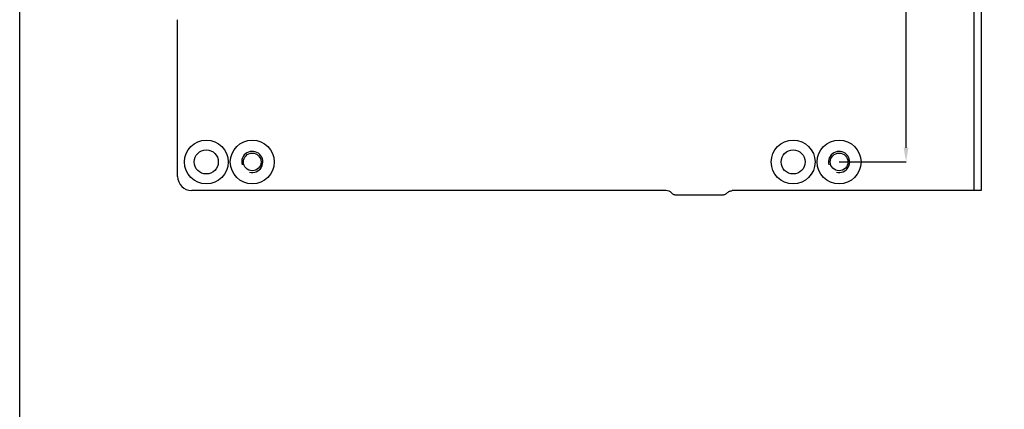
# Model space of a CAD drawing. Header units: millimetres. Extents: x 2 to 212, y 3 to 300.
# Tile 5 of 9: x 2 to 141, y 100 to 155. Entities that reach past the tile are written whole.
import ezdxf

# ---------------------------------------------------------------- set-up
doc = ezdxf.new("R2010")
doc.units = ezdxf.units.MM
doc.header["$PDSIZE"] = -1
doc.styles.add('标注2.5', font='simhei.ttf', dxfattribs={"height": 2.5})
doc.dimstyles.new('标注绿色', dxfattribs={"dimtxt": 2.5, "dimasz": 2, "dimexe": 0, "dimexo": 0, "dimgap": 1.524, "dimtad": 1, "dimtih": 1, "dimtoh": 1, "dimzin": 1, "dimtxsty": '标注2.5', "dimcen": 2.5, "dimclrd": 3, "dimclre": 3, "dimclrt": 3, "dimadec": 1, "dimazin": 0, "dimtfac": 1, "dimtmove": 0, "dimatfit": 3, "dimfxl": 1, "dimtzin": 1, "dimarcsym": 0})

# ---------------------------------------------------------------- blocks, each defined once
blk = doc.blocks.new('*D72')
at = {"color": 3, "lineweight": -2, "transparency": 16777216}
for p, q in [((117.91, 198.83), (127.38, 198.83)), ((127.38, 196.83), (127.38, 169.77)), ((127.38, 136.83), (127.38, 163.89)), ((117.91, 134.83), (127.38, 134.83))]:
    blk.add_line(p, q, dxfattribs=at)
at = {"color": 3, "transparency": 16777216}
for points in [[(127.04, 196.83), (127.71, 196.83), (127.38, 198.83)], [(127.04, 136.83), (127.71, 136.83), (127.38, 134.83)]]:
    blk.add_solid(points, dxfattribs=at)
at = {"layer": 'Defpoints', "color": 0, "transparency": 16777216}
for p in [(117.91, 198.83), (117.91, 134.83), (127.38, 134.83)]:
    blk.add_point(p, dxfattribs=at)
at = {"color": 3, "transparency": 16777216, "insert": (127.38, 166.83), "char_height": 2.5, "attachment_point": 5, "style": '标注2.5'}
blk.add_mtext('64,00', dxfattribs=at)

msp = doc.modelspace()

# ---------------------------------------------------------------- linework, layer by layer
at = {"color": 7, "linetype": 'Continuous', "lineweight": -3}
for p, q in [((137.007498, 130.7796541), (137.007498, 202.8796268)), ((138.007498, 202.8796268), (138.007498, 130.7796541)), ((24.3574974, 132.7796541), (24.3574974, 154.9432968)), ((93.4384573, 130.7796541), (26.3574974, 130.7796541)), ((94.867167, 130.1796541), (101.4027169, 130.1796541)), ((137.007498, 130.7796541), (102.8042751, 130.7796541)), ((138.007498, 130.7796541), (137.007498, 130.7796541))]:
    msp.add_line(p, q, dxfattribs=at)
msp.add_lwpolyline([(2.0169674, 299.5356146), (212.0169674, 299.5356146), (212.0169674, 2.5356146), (2.0169674, 2.5356146)], close=True)
for centre, radius in [((28.4075029, 134.8296268), 3.1), ((34.9075029, 134.8296268), 3.1), ((111.4075024, 134.8296268), 3.1), ((117.9075024, 134.8296268), 3.1), ((28.4075029, 134.8296268), 1.7), ((111.4075024, 134.8296268), 1.7), ((34.9075029, 134.8296268), 1.25), ((117.9075024, 134.8296268), 1.25)]:
    msp.add_circle(centre, radius, dxfattribs=at)
for centre, radius, start, end in [((34.9075029, 134.8296268), 1.5, 255, 195), ((117.9075024, 134.8296268), 1.5, 255, 195), ((26.3574974, 132.7796541), 2, 180, 270), ((93.438483, 129.6788437), 1.1008104, 44.437613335, 90.001333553)]:
    msp.add_arc(centre, radius, start, end, dxfattribs=at)
for points in [[(94.2244761, 130.4495565), (94.2661621, 130.4070387), (94.3582623, 130.3300935), (94.5163054, 130.2443944), (94.688158, 130.1915491), (94.8076104, 130.1796541), (94.867167, 130.1796541)], [(101.4027169, 130.1796541), (101.4608664, 130.1796541), (101.5774812, 130.1909902), (101.7455848, 130.2413833), (101.9008226, 130.3232113), (101.9919418, 130.3968179), (102.0334184, 130.4375567)], [(102.0334184, 130.4375567), (102.0842906, 130.4875239), (102.1952145, 130.5783539), (102.3838836, 130.6830028), (102.588709, 130.7528825), (102.7323235, 130.7749426), (102.8042751, 130.7796541)]]:
    msp.add_open_spline(points, degree=3, dxfattribs=at)

# ---------------------------------------------------------------- dimensions: what is measured, and where the dimension line sits
dim = msp.add_linear_dim(base=(127.3756486, 134.8296268), p1=(117.9075024, 198.8296273), p2=(117.9075024, 134.8296268), angle=90, dimstyle='标注绿色')
dim.commit()
dim.dimension.update_dxf_attribs({"geometry": '*D72', "text_midpoint": (127.3756486, 166.8296271)})

doc.saveas('drawing.dxf')
